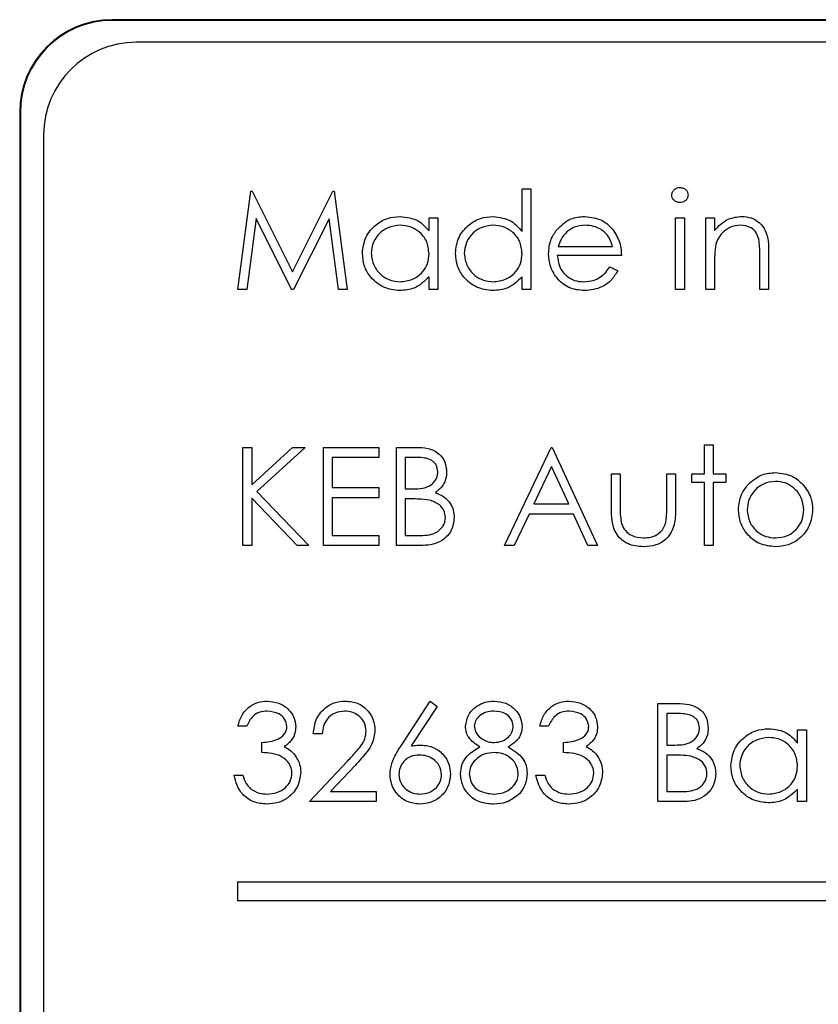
# Paper-space layout 'Blatt3' of a CAD drawing. Header units: millimetres. Extents: x 5 to 418, y 2 to 292.
# Tile 28 of 54: x 77.55 to 80.43, y 230.09 to 233.64. Entities that reach past the tile are written whole.
import ezdxf

# ---------------------------------------------------------------- set-up
doc = ezdxf.new("R2010")
doc.units = ezdxf.units.MM

psp = doc.layouts.new('Blatt3')

# ---------------------------------------------------------------- linework, layer by layer
at = {"color": 7, "linetype": 'Continuous', "lineweight": 25}
for p, q in [((94.7203, 233.635), (77.8869, 233.635)), ((94.7203, 233.6327), (77.8869, 233.6327)), ((94.6393, 233.554), (77.9726, 233.554)), ((77.5536, 233.3017), (77.5536, 219.8017)), ((77.5559, 233.3017), (77.5559, 219.8017)), ((77.6393, 233.2207), (77.6393, 219.8874)), ((78.3381, 232.6651), (78.3847, 233.0178)), ((78.3847, 233.0178), (78.3892, 233.0178)), ((78.3892, 233.0178), (78.5349, 232.7284)), ((78.5349, 232.7284), (78.6802, 233.0178)), ((78.6802, 233.0178), (78.6848, 233.0178)), ((78.6848, 233.0178), (78.7316, 232.6651)), ((79.3603, 232.873), (79.3603, 233.0269)), ((79.3603, 233.0269), (79.3919, 233.0269)), ((79.3919, 233.0269), (79.3919, 232.6651)), ((78.4037, 232.9195), (78.37, 232.6651)), ((78.5316, 232.6651), (78.4037, 232.9195)), ((78.666, 232.9189), (78.5387, 232.6651)), ((78.6998, 232.6651), (78.666, 232.9189)), ((79.0256, 232.8752), (79.0256, 232.9229)), ((79.0256, 232.9229), (79.0573, 232.9229)), ((79.0573, 232.9229), (79.0573, 232.6651)), ((79.9121, 232.9229), (79.9437, 232.9229)), ((79.9121, 232.6651), (79.9121, 232.9229)), ((79.9437, 232.9229), (79.9437, 232.6651)), ((80.0206, 232.9229), (80.0523, 232.9229)), ((80.0206, 232.6651), (80.0206, 232.9229)), ((80.0523, 232.9229), (80.0523, 232.8764)), ((79.4902, 232.8188), (79.6859, 232.8188)), ((80.2468, 232.7967), (80.2468, 232.6651)), ((79.7176, 232.7872), (79.4869, 232.7872)), ((80.2151, 232.6651), (80.2151, 232.7863)), ((79.6759, 232.7465), (79.704, 232.7317)), ((80.0523, 232.7583), (80.0523, 232.6651)), ((79.0256, 232.6651), (79.0256, 232.7097)), ((79.3603, 232.6651), (79.3603, 232.7097)), ((78.37, 232.6651), (78.3381, 232.6651)), ((78.5387, 232.6651), (78.5316, 232.6651)), ((78.7316, 232.6651), (78.6998, 232.6651)), ((79.0573, 232.6651), (79.0256, 232.6651)), ((79.3919, 232.6651), (79.3603, 232.6651)), ((79.9437, 232.6651), (79.9121, 232.6651)), ((80.0523, 232.6651), (80.0206, 232.6651)), ((80.2468, 232.6651), (80.2151, 232.6651)), ((78.3562, 232.0965), (78.3879, 232.0965)), ((78.3562, 231.7438), (78.3562, 232.0965)), ((78.3879, 231.9622), (78.5349, 232.0965)), ((78.3879, 232.0965), (78.3879, 231.9622)), ((78.5801, 232.0965), (78.4068, 231.9382)), ((78.5349, 232.0965), (78.5801, 232.0965)), ((78.6457, 232.0965), (78.8447, 232.0965)), ((78.6457, 231.7438), (78.6457, 232.0965)), ((78.8447, 232.0965), (78.8447, 232.0604)), ((78.908, 232.0965), (78.9768, 232.0965)), ((78.908, 231.7438), (78.908, 232.0965)), ((79.297, 231.7438), (79.4643, 232.0965)), ((79.4643, 232.0965), (79.4688, 232.0965)), ((79.4688, 232.0965), (79.6317, 231.7438)), ((80.0161, 232.1056), (80.0478, 232.1056)), ((80.0161, 232.0016), (80.0161, 232.1056)), ((80.0478, 232.1056), (80.0478, 232.0016)), ((78.6773, 232.0604), (78.6773, 231.9518)), ((78.8447, 232.0604), (78.6773, 232.0604)), ((78.9397, 232.0604), (78.9397, 231.9473)), ((78.9826, 232.0604), (78.9397, 232.0604)), ((79.4662, 232.0278), (79.4023, 231.893)), ((79.5284, 231.893), (79.4662, 232.0278)), ((79.6814, 232.0016), (79.7131, 232.0016)), ((79.6814, 231.8784), (79.6814, 232.0016)), ((79.7131, 232.0016), (79.7131, 231.882)), ((79.8804, 232.0016), (79.9121, 232.0016)), ((79.8804, 231.882), (79.8804, 232.0016)), ((79.9121, 232.0016), (79.9121, 231.8761)), ((79.9709, 232.0016), (80.0161, 232.0016)), ((79.9709, 231.9699), (79.9709, 232.0016)), ((80.0478, 232.0016), (80.093, 232.0016)), ((80.093, 232.0016), (80.093, 231.9699)), ((78.6773, 231.9518), (78.8447, 231.9518)), ((78.8447, 231.9518), (78.8447, 231.9156)), ((78.9397, 231.9473), (78.9609, 231.9473)), ((80.0161, 231.9699), (79.9709, 231.9699)), ((80.0161, 231.7438), (80.0161, 231.9699)), ((80.0478, 231.9699), (80.0478, 231.7438)), ((80.093, 231.9699), (80.0478, 231.9699)), ((78.3879, 231.914), (78.3879, 231.7438)), ((78.5515, 231.7438), (78.3879, 231.914)), ((78.4068, 231.9382), (78.5937, 231.7438)), ((78.6773, 231.9156), (78.6773, 231.78)), ((78.8447, 231.9156), (78.6773, 231.9156)), ((78.9397, 231.9111), (78.9397, 231.78)), ((78.9607, 231.9111), (78.9397, 231.9111)), ((79.4023, 231.893), (79.5284, 231.893)), ((79.3852, 231.8568), (79.3315, 231.7438)), ((79.5451, 231.8568), (79.3852, 231.8568)), ((79.5972, 231.7438), (79.5451, 231.8568)), ((78.6773, 231.78), (78.8447, 231.78)), ((78.8447, 231.78), (78.8447, 231.7438)), ((78.9397, 231.78), (78.9848, 231.78)), ((78.3879, 231.7438), (78.3562, 231.7438)), ((78.5937, 231.7438), (78.5515, 231.7438)), ((78.8447, 231.7438), (78.6457, 231.7438)), ((79.0034, 231.7438), (78.908, 231.7438)), ((79.3315, 231.7438), (79.297, 231.7438)), ((79.6317, 231.7438), (79.5972, 231.7438)), ((80.0478, 231.7438), (80.0161, 231.7438)), ((78.9248, 231.0233), (79.0301, 231.1843)), ((79.0545, 231.1651), (78.9613, 231.0226)), ((79.0301, 231.1843), (79.0545, 231.1651)), ((79.8487, 231.1753), (79.9176, 231.1753)), ((79.8487, 230.8225), (79.8487, 231.1753)), ((79.8804, 231.1391), (79.8804, 231.026)), ((79.9234, 231.1391), (79.8804, 231.1391)), ((78.3698, 231.0938), (78.3381, 231.0938)), ((79.4553, 231.0938), (79.4236, 231.0938)), ((78.6412, 231.0667), (78.6095, 231.0667)), ((80.3508, 231.0326), (80.3508, 231.0803)), ((80.3508, 231.0803), (80.3824, 231.0803)), ((80.3824, 231.0803), (80.3824, 230.8225)), ((78.4241, 230.9989), (78.4241, 231.035)), ((79.5095, 230.9989), (79.5095, 231.035)), ((79.8804, 231.026), (79.9017, 231.026)), ((79.9014, 230.9898), (79.8804, 230.9898)), ((79.8804, 230.9898), (79.8804, 230.8587)), ((78.5959, 230.8225), (78.7327, 230.9685)), ((78.7597, 230.9529), (78.6715, 230.8587)), ((78.3246, 230.9175), (78.3562, 230.9175)), ((79.41, 230.9175), (79.4417, 230.9175)), ((78.6715, 230.8587), (78.8356, 230.8587)), ((78.8356, 230.8587), (78.8356, 230.8225)), ((79.8804, 230.8587), (79.9255, 230.8587)), ((80.3508, 230.8225), (80.3508, 230.8671)), ((78.8356, 230.8225), (78.5959, 230.8225)), ((79.9442, 230.8225), (79.8487, 230.8225)), ((80.3824, 230.8225), (80.3508, 230.8225)), ((85.6705, 230.5329), (78.3371, 230.5329)), ((78.3371, 230.5329), (78.3371, 230.4663)), ((78.3371, 230.4663), (85.6705, 230.4663))]:
    psp.add_line(p, q, dxfattribs=at)
at = {"color": 7, "linetype": 'Continuous', "lineweight": 18}
for p, q in [((77.8869, 233.6327), (77.8869, 233.635)), ((77.5559, 233.3017), (77.5536, 233.3017))]:
    psp.add_line(p, q, dxfattribs=at)
at = {"color": 7, "linetype": 'Continuous', "lineweight": 25}
for centre, radius in [((77.8869, 233.3017), 0.3333), ((77.8869, 233.3017), 0.331), ((77.9726, 233.2207), 0.3333)]:
    psp.add_arc(centre, radius, 90, 180, dxfattribs=at)
for points, knots in [([(79.8985, 233.0041), (79.8991, 233.0083), (79.9002, 233.0166), (79.9085, 233.0254), (79.9179, 233.0306), (79.9245, 233.0312), (79.9278, 233.0314)], [0, 0, 0, 0, 0.279289, 0.558897, 0.779452, 1, 1, 1, 1]), ([(79.9278, 233.0314), (79.9319, 233.031), (79.9403, 233.0301), (79.95, 233.023), (79.9563, 233.014), (79.9569, 233.0074), (79.9573, 233.0041)], [0, 0, 0, 0, 0.279869, 0.559866, 0.779911, 1, 1, 1, 1]), ([(79.9278, 232.9771), (79.9236, 232.9776), (79.9153, 232.9785), (79.9058, 232.9855), (79.8996, 232.9944), (79.8989, 233.0009), (79.8985, 233.0041)], [0, 0, 0, 0, 0.279784, 0.559698, 0.779921, 1, 1, 1, 1]), ([(79.9573, 233.0041), (79.9567, 233), (79.9555, 232.9916), (79.947, 232.9831), (79.9376, 232.9778), (79.931, 232.9774), (79.9278, 232.9771)], [0, 0, 0, 0, 0.27916, 0.558862, 0.779356, 1, 1, 1, 1]), ([(78.7859, 232.7947), (78.7883, 232.8144), (78.7932, 232.854), (78.8306, 232.897), (78.8747, 232.9234), (78.9058, 232.9261), (78.9213, 232.9274)], [0, 0, 0, 0, 0.279413, 0.559191, 0.779548, 1, 1, 1, 1]), ([(78.9213, 232.9274), (78.9446, 232.9248), (78.9862, 232.92), (79.0135, 232.8889), (79.0256, 232.8752)], [0, 0, 0, 0, 0.559062, 1, 1, 1, 1]), ([(79.1206, 232.7947), (79.123, 232.8144), (79.1279, 232.854), (79.1653, 232.897), (79.2094, 232.9234), (79.2404, 232.9261), (79.256, 232.9274)], [0, 0, 0, 0, 0.279413, 0.559191, 0.779548, 1, 1, 1, 1]), ([(79.256, 232.9274), (79.2793, 232.9242), (79.321, 232.9185), (79.3483, 232.8869), (79.3603, 232.873)], [0, 0, 0, 0, 0.5584261, 1, 1, 1, 1]), ([(79.4849, 232.8793), (79.5008, 232.8949), (79.5291, 232.9228), (79.5684, 232.926), (79.5857, 232.9274)], [0, 0, 0, 0, 0.5585773, 1, 1, 1, 1]), ([(79.5857, 232.9274), (79.6086, 232.9247), (79.6496, 232.92), (79.6773, 232.8899), (79.6895, 232.8766)], [0, 0, 0, 0, 0.558919, 1, 1, 1, 1]), ([(80.0523, 232.8764), (80.0673, 232.8926), (80.0942, 232.9216), (80.1332, 232.9256), (80.1504, 232.9274)], [0, 0, 0, 0, 0.5591406, 1, 1, 1, 1]), ([(80.1504, 232.9274), (80.1619, 232.9264), (80.185, 232.9244), (80.2154, 232.9058), (80.2462, 232.8646), (80.2465, 232.8247), (80.2468, 232.7967)], [0, 0, 0, 0, 0.1870208, 0.3738905, 0.5606099, 1, 1, 1, 1]), ([(78.9217, 232.8957), (78.9066, 232.894), (78.8764, 232.8904), (78.842, 232.8636), (78.8214, 232.8299), (78.8188, 232.8062), (78.8176, 232.7943)], [0, 0, 0, 0, 0.279767, 0.559291, 0.779719, 1, 1, 1, 1]), ([(79.0256, 232.7934), (79.0239, 232.8087), (79.0205, 232.8393), (78.992, 232.8729), (78.9577, 232.8929), (78.9337, 232.8948), (78.9217, 232.8957)], [0, 0, 0, 0, 0.27966, 0.55921, 0.779487, 1, 1, 1, 1]), ([(79.2564, 232.8957), (79.2413, 232.894), (79.2111, 232.8904), (79.1767, 232.8636), (79.1561, 232.8299), (79.1535, 232.8062), (79.1522, 232.7943)], [0, 0, 0, 0, 0.279767, 0.559291, 0.779719, 1, 1, 1, 1]), ([(79.3603, 232.7934), (79.3586, 232.8087), (79.3552, 232.8393), (79.3267, 232.8729), (79.2924, 232.8929), (79.2684, 232.8948), (79.2564, 232.8957)], [0, 0, 0, 0, 0.27966, 0.55921, 0.779487, 1, 1, 1, 1]), ([(79.4553, 232.7933), (79.4568, 232.8108), (79.4596, 232.8421), (79.4772, 232.8679), (79.4849, 232.8793)], [0, 0, 0, 0, 0.559427, 1, 1, 1, 1]), ([(79.5209, 232.8716), (79.5132, 232.8628), (79.4995, 232.8473), (79.4931, 232.8275), (79.4902, 232.8188)], [0, 0, 0, 0, 0.558795, 1, 1, 1, 1]), ([(79.5873, 232.8957), (79.5737, 232.8945), (79.5492, 232.8924), (79.5296, 232.8779), (79.5209, 232.8716)], [0, 0, 0, 0, 0.559458, 1, 1, 1, 1]), ([(79.6859, 232.8188), (79.6821, 232.831), (79.6743, 232.8554), (79.6472, 232.88), (79.6172, 232.8934), (79.5973, 232.8949), (79.5873, 232.8957)], [0, 0, 0, 0, 0.2801382, 0.5591944, 0.7795977, 1, 1, 1, 1]), ([(79.6895, 232.8766), (79.6987, 232.8611), (79.7151, 232.8334), (79.7168, 232.8013), (79.7176, 232.7872)], [0, 0, 0, 0, 0.558897, 1, 1, 1, 1]), ([(80.1448, 232.8957), (80.1337, 232.8946), (80.1113, 232.8922), (80.0851, 232.8741), (80.066, 232.8523), (80.0601, 232.8358), (80.0571, 232.8275)], [0, 0, 0, 0, 0.279553, 0.559373, 0.779703, 1, 1, 1, 1]), ([(80.2113, 232.845), (80.2088, 232.8532), (80.2038, 232.8696), (80.1808, 232.8921), (80.1585, 232.8944), (80.1448, 232.8957)], [0, 0, 0, 0, 0.281192, 0.561331, 1, 1, 1, 1]), ([(80.2151, 232.7863), (80.2152, 232.7973), (80.2153, 232.817), (80.2126, 232.8364), (80.2113, 232.845)], [0, 0, 0, 0, 0.560255, 1, 1, 1, 1]), ([(78.9203, 232.6605), (78.9005, 232.6629), (78.8609, 232.6675), (78.817, 232.704), (78.7899, 232.7479), (78.7872, 232.7791), (78.7859, 232.7947)], [0, 0, 0, 0, 0.279573, 0.559333, 0.779589, 1, 1, 1, 1]), ([(78.8176, 232.7943), (78.8197, 232.7793), (78.824, 232.7491), (78.8517, 232.7155), (78.8858, 232.6957), (78.9096, 232.6934), (78.9214, 232.6922)], [0, 0, 0, 0, 0.279429, 0.559146, 0.77957, 1, 1, 1, 1]), ([(79.255, 232.6605), (79.2352, 232.6629), (79.1955, 232.6675), (79.1517, 232.704), (79.1246, 232.7479), (79.1219, 232.7791), (79.1206, 232.7947)], [0, 0, 0, 0, 0.279573, 0.559333, 0.779589, 1, 1, 1, 1]), ([(79.1522, 232.7943), (79.1544, 232.7793), (79.1586, 232.7491), (79.1864, 232.7155), (79.2205, 232.6957), (79.2443, 232.6934), (79.2561, 232.6922)], [0, 0, 0, 0, 0.279429, 0.559146, 0.77957, 1, 1, 1, 1]), ([(80.0571, 232.8275), (80.0554, 232.8146), (80.0522, 232.7916), (80.0523, 232.7685), (80.0523, 232.7583)], [0, 0, 0, 0, 0.559658, 1, 1, 1, 1]), ([(78.9214, 232.6922), (78.9365, 232.694), (78.9668, 232.6977), (79.002, 232.7235), (79.0225, 232.7576), (79.0246, 232.7815), (79.0256, 232.7934)], [0, 0, 0, 0, 0.2798222, 0.5593866, 0.7796028, 1, 1, 1, 1]), ([(79.2561, 232.6922), (79.2712, 232.694), (79.3014, 232.6977), (79.3367, 232.7235), (79.3572, 232.7576), (79.3592, 232.7815), (79.3603, 232.7934)], [0, 0, 0, 0, 0.2798222, 0.5593866, 0.7796028, 1, 1, 1, 1]), ([(79.5849, 232.6605), (79.5653, 232.6623), (79.5262, 232.6658), (79.484, 232.7035), (79.4595, 232.7475), (79.4567, 232.778), (79.4553, 232.7933)], [0, 0, 0, 0, 0.279885, 0.558859, 0.779462, 1, 1, 1, 1]), ([(79.4869, 232.7872), (79.4885, 232.7732), (79.4918, 232.7453), (79.5167, 232.7137), (79.548, 232.6949), (79.57, 232.6931), (79.581, 232.6922)], [0, 0, 0, 0, 0.2799631, 0.5593589, 0.7795256, 1, 1, 1, 1]), ([(79.581, 232.6922), (79.594, 232.6935), (79.6154, 232.6955), (79.6427, 232.7085), (79.6616, 232.7257), (79.6711, 232.7395), (79.6759, 232.7465)], [0, 0, 0, 0, 0.339465, 0.559626, 0.779498, 1, 1, 1, 1]), ([(79.704, 232.7317), (79.6968, 232.72), (79.6824, 232.6967), (79.6419, 232.6668), (79.6065, 232.6629), (79.5849, 232.6605)], [0, 0, 0, 0, 0.280919, 0.5614069, 1, 1, 1, 1]), ([(79.0256, 232.7097), (79.0089, 232.6938), (78.979, 232.6654), (78.9383, 232.662), (78.9203, 232.6605)], [0, 0, 0, 0, 0.558763, 1, 1, 1, 1]), ([(79.3603, 232.7097), (79.3436, 232.6938), (79.3137, 232.6654), (79.273, 232.662), (79.255, 232.6605)], [0, 0, 0, 0, 0.558763, 1, 1, 1, 1]), ([(78.9768, 232.0965), (78.9919, 232.0962), (79.022, 232.0956), (79.0618, 232.0776), (79.0849, 232.0446), (79.0876, 232.021), (79.0889, 232.0091)], [0, 0, 0, 0, 0.281317, 0.559922, 0.779935, 1, 1, 1, 1]), ([(79.0573, 232.0085), (79.0562, 232.0172), (79.0547, 232.0302), (79.0435, 232.0437), (79.0225, 232.0588), (79.0003, 232.0597), (78.9826, 232.0604)], [0, 0, 0, 0, 0.249284, 0.374925, 0.500645, 1, 1, 1, 1]), ([(78.9609, 231.9473), (78.9831, 231.9474), (79.0108, 231.9474), (79.0381, 231.9653), (79.0487, 231.9776), (79.056, 231.9923), (79.0568, 232.0031), (79.0573, 232.0085)], [0, 0, 0, 0, 0.498607, 0.624009, 0.749401, 0.874736, 1, 1, 1, 1]), ([(79.0889, 232.0091), (79.0883, 232.0008), (79.0871, 231.9842), (79.0755, 231.9559), (79.0585, 231.9423), (79.0481, 231.9341)], [0, 0, 0, 0, 0.280867, 0.561527, 1, 1, 1, 1]), ([(80.1735, 231.9634), (80.1895, 231.9772), (80.218, 232.0019), (80.2553, 232.0048), (80.2718, 232.0061)], [0, 0, 0, 0, 0.55888, 1, 1, 1, 1]), ([(80.2718, 232.0061), (80.2927, 232.0039), (80.3301, 232), (80.3576, 231.9748), (80.3697, 231.9636)], [0, 0, 0, 0, 0.559182, 1, 1, 1, 1]), ([(80.1382, 231.872), (80.1401, 231.891), (80.1434, 231.9249), (80.1643, 231.9516), (80.1735, 231.9634)], [0, 0, 0, 0, 0.559285, 1, 1, 1, 1]), ([(80.2716, 231.9744), (80.2566, 231.9726), (80.2264, 231.9689), (80.1934, 231.9408), (80.1729, 231.9073), (80.1709, 231.8836), (80.1699, 231.8717)], [0, 0, 0, 0, 0.279484, 0.559256, 0.779547, 1, 1, 1, 1]), ([(80.3734, 231.8717), (80.3717, 231.8868), (80.3682, 231.917), (80.3403, 231.9502), (80.3071, 231.9712), (80.2835, 231.9733), (80.2716, 231.9744)], [0, 0, 0, 0, 0.279586, 0.559398, 0.779653, 1, 1, 1, 1]), ([(80.3697, 231.9636), (80.3811, 231.9483), (80.4015, 231.9208), (80.404, 231.8869), (80.4051, 231.872)], [0, 0, 0, 0, 0.559216, 1, 1, 1, 1]), ([(79.0267, 231.9069), (79.0144, 231.9085), (78.9925, 231.9112), (78.9704, 231.9111), (78.9607, 231.9111)], [0, 0, 0, 0, 0.559734, 1, 1, 1, 1]), ([(79.0481, 231.9341), (79.0587, 231.9298), (79.0798, 231.9212), (79.102, 231.8976), (79.1141, 231.8706), (79.1154, 231.8528), (79.1161, 231.8439)], [0, 0, 0, 0, 0.280382, 0.559606, 0.779765, 1, 1, 1, 1]), ([(79.0844, 231.8439), (79.0833, 231.8526), (79.0812, 231.8699), (79.0608, 231.895), (79.0396, 231.9024), (79.0267, 231.9069)], [0, 0, 0, 0, 0.279944, 0.560429, 1, 1, 1, 1]), ([(79.7969, 231.7392), (79.7773, 231.7408), (79.7382, 231.7439), (79.6834, 231.7955), (79.6822, 231.8469), (79.6814, 231.8784)], [0, 0, 0, 0, 0.28097, 0.559785, 1, 1, 1, 1]), ([(79.7131, 231.882), (79.713, 231.8706), (79.713, 231.8504), (79.7165, 231.8305), (79.7181, 231.8217)], [0, 0, 0, 0, 0.560377, 1, 1, 1, 1]), ([(79.9121, 231.8761), (79.9118, 231.8568), (79.9112, 231.8185), (79.8864, 231.7682), (79.8423, 231.7421), (79.8121, 231.7402), (79.7969, 231.7392)], [0, 0, 0, 0, 0.281501, 0.559646, 0.779298, 1, 1, 1, 1]), ([(79.8752, 231.8192), (79.8771, 231.8308), (79.8806, 231.8516), (79.8805, 231.8727), (79.8804, 231.882)], [0, 0, 0, 0, 0.559371, 1, 1, 1, 1]), ([(78.9848, 231.78), (79.0078, 231.78), (79.0424, 231.78), (79.0728, 231.8071), (79.083, 231.8272), (79.0839, 231.8383), (79.0844, 231.8439)], [0, 0, 0, 0, 0.49936, 0.748736, 0.874399, 1, 1, 1, 1]), ([(79.1161, 231.8439), (79.114, 231.8281), (79.1098, 231.7964), (79.078, 231.7629), (79.0407, 231.7459), (79.0158, 231.7445), (79.0034, 231.7438)], [0, 0, 0, 0, 0.279141, 0.558654, 0.779059, 1, 1, 1, 1]), ([(80.2718, 231.7392), (80.252, 231.7412), (80.2125, 231.7452), (80.1691, 231.7818), (80.1425, 231.8256), (80.1396, 231.8565), (80.1382, 231.872)], [0, 0, 0, 0, 0.279776, 0.559179, 0.779592, 1, 1, 1, 1]), ([(80.1699, 231.8717), (80.1717, 231.8568), (80.1755, 231.827), (80.2024, 231.7933), (80.2364, 231.7741), (80.2599, 231.772), (80.2716, 231.7709)], [0, 0, 0, 0, 0.2796181, 0.5591672, 0.7795123, 1, 1, 1, 1]), ([(80.2716, 231.7709), (80.2866, 231.7726), (80.3165, 231.776), (80.3502, 231.8029), (80.37, 231.8366), (80.3722, 231.86), (80.3734, 231.8717)], [0, 0, 0, 0, 0.279745, 0.559113, 0.779606, 1, 1, 1, 1]), ([(80.4051, 231.872), (80.4026, 231.8524), (80.3978, 231.8131), (80.3622, 231.7691), (80.3181, 231.7428), (80.2872, 231.7404), (80.2718, 231.7392)], [0, 0, 0, 0, 0.279521, 0.559381, 0.779507, 1, 1, 1, 1]), ([(79.7181, 231.8217), (79.722, 231.8131), (79.7298, 231.7958), (79.7581, 231.7752), (79.7824, 231.7725), (79.7972, 231.7709)], [0, 0, 0, 0, 0.280117, 0.560544, 1, 1, 1, 1]), ([(79.7972, 231.7709), (79.8064, 231.7714), (79.8247, 231.7725), (79.8482, 231.7836), (79.866, 231.7995), (79.8721, 231.8126), (79.8752, 231.8192)], [0, 0, 0, 0, 0.28027, 0.560007, 0.780074, 1, 1, 1, 1]), ([(78.3381, 231.0938), (78.3422, 231.1074), (78.3503, 231.1345), (78.3773, 231.1645), (78.4099, 231.1817), (78.4321, 231.1834), (78.4431, 231.1843)], [0, 0, 0, 0, 0.280288, 0.55968, 0.779747, 1, 1, 1, 1]), ([(78.4431, 231.1843), (78.4574, 231.1828), (78.486, 231.1797), (78.5202, 231.157), (78.5418, 231.1263), (78.5447, 231.1038), (78.5462, 231.0926)], [0, 0, 0, 0, 0.280085, 0.559868, 0.780099, 1, 1, 1, 1]), ([(78.6095, 231.0667), (78.6116, 231.0839), (78.6157, 231.1181), (78.6458, 231.1573), (78.6841, 231.1808), (78.7111, 231.1831), (78.7246, 231.1843)], [0, 0, 0, 0, 0.280029, 0.559515, 0.779668, 1, 1, 1, 1]), ([(78.7246, 231.1843), (78.7403, 231.1828), (78.7717, 231.1799), (78.8066, 231.1512), (78.8278, 231.1163), (78.83, 231.0917), (78.8311, 231.0794)], [0, 0, 0, 0, 0.27989, 0.559224, 0.779582, 1, 1, 1, 1]), ([(79.1568, 231.0938), (79.1593, 231.1079), (79.1643, 231.1362), (79.1934, 231.1655), (79.2266, 231.1816), (79.249, 231.1834), (79.2601, 231.1843)], [0, 0, 0, 0, 0.2788058, 0.5584573, 0.7791595, 1, 1, 1, 1]), ([(79.2601, 231.1843), (79.2742, 231.1828), (79.3023, 231.1797), (79.3353, 231.1564), (79.3562, 231.1259), (79.3589, 231.1038), (79.3603, 231.0928)], [0, 0, 0, 0, 0.279929, 0.559623, 0.779946, 1, 1, 1, 1]), ([(79.4236, 231.0938), (79.4277, 231.1074), (79.4358, 231.1345), (79.4627, 231.1645), (79.4954, 231.1817), (79.5175, 231.1834), (79.5286, 231.1843)], [0, 0, 0, 0, 0.280288, 0.55968, 0.779747, 1, 1, 1, 1]), ([(79.5286, 231.1843), (79.5429, 231.1828), (79.5715, 231.1797), (79.6056, 231.157), (79.6273, 231.1263), (79.6302, 231.1038), (79.6317, 231.0926)], [0, 0, 0, 0, 0.280085, 0.559868, 0.780099, 1, 1, 1, 1]), ([(79.9176, 231.1753), (79.9327, 231.1749), (79.9628, 231.1743), (80.0025, 231.1563), (80.0257, 231.1233), (80.0283, 231.0997), (80.0297, 231.0878)], [0, 0, 0, 0, 0.281317, 0.559922, 0.779935, 1, 1, 1, 1]), ([(78.4436, 231.1481), (78.4344, 231.1474), (78.4161, 231.1459), (78.3869, 231.1283), (78.3763, 231.1069), (78.3698, 231.0938)], [0, 0, 0, 0, 0.280636, 0.560364, 1, 1, 1, 1]), ([(78.5145, 231.0928), (78.5127, 231.102), (78.5091, 231.1206), (78.4821, 231.1434), (78.4582, 231.1463), (78.4436, 231.1481)], [0, 0, 0, 0, 0.278859, 0.560074, 1, 1, 1, 1]), ([(78.7229, 231.1481), (78.7109, 231.1469), (78.6868, 231.1444), (78.6596, 231.1224), (78.6449, 231.0948), (78.6424, 231.0761), (78.6412, 231.0667)], [0, 0, 0, 0, 0.279699, 0.558847, 0.779176, 1, 1, 1, 1]), ([(78.7995, 231.0766), (78.798, 231.0875), (78.795, 231.1093), (78.7735, 231.1324), (78.7487, 231.1462), (78.7315, 231.1475), (78.7229, 231.1481)], [0, 0, 0, 0, 0.279126, 0.558978, 0.77935, 1, 1, 1, 1]), ([(79.2584, 231.1481), (79.2491, 231.1475), (79.2306, 231.1462), (79.2079, 231.1332), (79.1914, 231.1151), (79.1894, 231.1005), (79.1884, 231.0933)], [0, 0, 0, 0, 0.280651, 0.560566, 0.78062, 1, 1, 1, 1]), ([(79.3286, 231.094), (79.3267, 231.103), (79.3229, 231.1212), (79.297, 231.1447), (79.273, 231.1468), (79.2584, 231.1481)], [0, 0, 0, 0, 0.278971, 0.559919, 1, 1, 1, 1]), ([(79.529, 231.1481), (79.5199, 231.1474), (79.5016, 231.1459), (79.4724, 231.1283), (79.4618, 231.1069), (79.4553, 231.0938)], [0, 0, 0, 0, 0.280636, 0.560364, 1, 1, 1, 1]), ([(79.6, 231.0928), (79.5982, 231.102), (79.5946, 231.1206), (79.5676, 231.1434), (79.5437, 231.1463), (79.529, 231.1481)], [0, 0, 0, 0, 0.278859, 0.560074, 1, 1, 1, 1]), ([(79.998, 231.0872), (79.997, 231.0959), (79.9954, 231.1089), (79.9843, 231.1224), (79.9632, 231.1375), (79.9411, 231.1384), (79.9234, 231.1391)], [0, 0, 0, 0, 0.249284, 0.374925, 0.500645, 1, 1, 1, 1]), ([(79.2083, 231.019), (79.1931, 231.0291), (79.172, 231.0431), (79.1585, 231.0728), (79.1574, 231.0868), (79.1568, 231.0938)], [0, 0, 0, 0, 0.557752, 0.778932, 1, 1, 1, 1]), ([(79.2597, 231.035), (79.269, 231.036), (79.2877, 231.038), (79.3104, 231.0523), (79.3252, 231.0721), (79.3275, 231.0867), (79.3286, 231.094)], [0, 0, 0, 0, 0.280237, 0.560145, 0.780435, 1, 1, 1, 1]), ([(78.4241, 231.035), (78.444, 231.0369), (78.4739, 231.0397), (78.5031, 231.0603), (78.5131, 231.0779), (78.5141, 231.0878), (78.5145, 231.0928)], [0, 0, 0, 0, 0.499418, 0.749016, 0.874544, 1, 1, 1, 1]), ([(78.5462, 231.0926), (78.5456, 231.0845), (78.5445, 231.0682), (78.5318, 231.0411), (78.5151, 231.028), (78.505, 231.0201)], [0, 0, 0, 0, 0.280508, 0.560792, 1, 1, 1, 1]), ([(78.7327, 230.9685), (78.7429, 230.9792), (78.7597, 230.9969), (78.7813, 231.0229), (78.7966, 231.0478), (78.7985, 231.067), (78.7995, 231.0766)], [0, 0, 0, 0, 0.340542, 0.56085, 0.780599, 1, 1, 1, 1]), ([(78.8311, 231.0794), (78.829, 231.0624), (78.8254, 231.0344), (78.8028, 231.0022), (78.7821, 230.9769), (78.7672, 230.9609), (78.7597, 230.9529)], [0, 0, 0, 0, 0.33837, 0.558748, 0.779361, 1, 1, 1, 1]), ([(79.1884, 231.0933), (79.1904, 231.0839), (79.1944, 231.0651), (79.2153, 231.0474), (79.2373, 231.0367), (79.2522, 231.0356), (79.2597, 231.035)], [0, 0, 0, 0, 0.277721, 0.558224, 0.779072, 1, 1, 1, 1]), ([(79.3603, 231.0928), (79.3595, 231.084), (79.3579, 231.0664), (79.3412, 231.0386), (79.3219, 231.0264), (79.3102, 231.019)], [0, 0, 0, 0, 0.280159, 0.560243, 1, 1, 1, 1]), ([(79.5095, 231.035), (79.5295, 231.0369), (79.5594, 231.0397), (79.5886, 231.0603), (79.5986, 231.0779), (79.5995, 231.0878), (79.6, 231.0928)], [0, 0, 0, 0, 0.499418, 0.749016, 0.874544, 1, 1, 1, 1]), ([(79.6317, 231.0926), (79.6311, 231.0845), (79.6299, 231.0682), (79.6172, 231.0411), (79.6006, 231.028), (79.5905, 231.0201)], [0, 0, 0, 0, 0.280508, 0.560792, 1, 1, 1, 1]), ([(79.9017, 231.026), (79.9238, 231.0261), (79.9516, 231.0261), (79.9789, 231.044), (79.9895, 231.0563), (79.9967, 231.071), (79.9976, 231.0818), (79.998, 231.0872)], [0, 0, 0, 0, 0.498607, 0.624009, 0.749401, 0.874736, 1, 1, 1, 1]), ([(80.0297, 231.0878), (80.0291, 231.0795), (80.0279, 231.0629), (80.0162, 231.0346), (79.9992, 231.021), (79.9889, 231.0128)], [0, 0, 0, 0, 0.280867, 0.561527, 1, 1, 1, 1]), ([(80.1111, 230.9521), (80.1135, 230.9718), (80.1184, 231.0114), (80.1558, 231.0544), (80.1999, 231.0808), (80.2309, 231.0835), (80.2465, 231.0848)], [0, 0, 0, 0, 0.279413, 0.559191, 0.779548, 1, 1, 1, 1]), ([(80.2465, 231.0848), (80.2697, 231.0822), (80.3114, 231.0774), (80.3387, 231.0463), (80.3508, 231.0326)], [0, 0, 0, 0, 0.559062, 1, 1, 1, 1]), ([(78.8854, 230.9208), (78.8866, 230.9335), (78.8887, 230.9542), (78.8999, 230.9811), (78.9115, 231.0027), (78.9204, 231.0164), (78.9248, 231.0233)], [0, 0, 0, 0, 0.339374, 0.559486, 0.779731, 1, 1, 1, 1]), ([(78.9613, 231.0226), (78.9681, 231.0237), (78.9802, 231.0256), (78.9924, 231.0259), (78.9978, 231.026)], [0, 0, 0, 0, 0.55991, 1, 1, 1, 1]), ([(78.9978, 231.026), (79.0133, 231.0242), (79.0442, 231.0207), (79.0786, 230.9924), (79.0994, 230.9579), (79.1015, 230.9336), (79.1025, 230.9215)], [0, 0, 0, 0, 0.279638, 0.559326, 0.779527, 1, 1, 1, 1]), ([(80.2469, 231.0531), (80.2318, 231.0514), (80.2016, 231.0479), (80.1672, 231.021), (80.1466, 230.9873), (80.144, 230.9636), (80.1427, 230.9517)], [0, 0, 0, 0, 0.2797672, 0.5592905, 0.7797189, 1, 1, 1, 1]), ([(80.3508, 230.9508), (80.3491, 230.9661), (80.3457, 230.9967), (80.3172, 231.0303), (80.2829, 231.0503), (80.2589, 231.0522), (80.2469, 231.0531)], [0, 0, 0, 0, 0.27966, 0.55921, 0.779487, 1, 1, 1, 1]), ([(78.5326, 230.9242), (78.5321, 230.9304), (78.5311, 230.9427), (78.5201, 230.9649), (78.4873, 230.9953), (78.4494, 230.9974), (78.4241, 230.9989)], [0, 0, 0, 0, 0.125587, 0.251191, 0.500605, 1, 1, 1, 1]), ([(78.505, 231.0201), (78.5132, 231.0158), (78.5279, 231.0081), (78.5385, 230.9955), (78.5432, 230.99)], [0, 0, 0, 0, 0.559795, 1, 1, 1, 1]), ([(78.5432, 230.99), (78.55, 230.9792), (78.5621, 230.9599), (78.5636, 230.9372), (78.5643, 230.9273)], [0, 0, 0, 0, 0.559419, 1, 1, 1, 1]), ([(78.9912, 230.9898), (78.9804, 230.9889), (78.959, 230.9871), (78.9343, 230.9685), (78.9194, 230.9448), (78.9178, 230.928), (78.9171, 230.9196)], [0, 0, 0, 0, 0.280127, 0.559515, 0.779719, 1, 1, 1, 1]), ([(79.0708, 230.9196), (79.0692, 230.9306), (79.0659, 230.9528), (79.0428, 230.9751), (79.0173, 230.988), (78.9999, 230.9892), (78.9912, 230.9898)], [0, 0, 0, 0, 0.278754, 0.558605, 0.779147, 1, 1, 1, 1]), ([(79.1387, 230.9223), (79.1398, 230.9341), (79.1422, 230.9577), (79.1658, 230.9943), (79.1922, 231.0096), (79.2083, 231.019)], [0, 0, 0, 0, 0.279987, 0.559901, 1, 1, 1, 1]), ([(79.2604, 230.9989), (79.248, 230.9978), (79.2233, 230.9957), (79.1941, 230.9759), (79.1739, 230.9504), (79.1715, 230.931), (79.1703, 230.9213)], [0, 0, 0, 0, 0.2802829, 0.5601377, 0.7802983, 1, 1, 1, 1]), ([(79.3467, 230.9246), (79.3446, 230.9363), (79.3405, 230.9598), (79.3155, 230.9831), (79.2883, 230.9969), (79.2697, 230.9982), (79.2604, 230.9989)], [0, 0, 0, 0, 0.278303, 0.558509, 0.779146, 1, 1, 1, 1]), ([(79.3102, 231.019), (79.3302, 231.0069), (79.3581, 230.99), (79.3763, 230.9522), (79.3777, 230.9342), (79.3784, 230.9252)], [0, 0, 0, 0, 0.558271, 0.779089, 1, 1, 1, 1]), ([(79.6181, 230.9242), (79.6176, 230.9304), (79.6165, 230.9427), (79.6056, 230.9649), (79.5727, 230.9953), (79.5348, 230.9974), (79.5095, 230.9989)], [0, 0, 0, 0, 0.125587, 0.251191, 0.500605, 1, 1, 1, 1]), ([(79.5905, 231.0201), (79.5987, 231.0158), (79.6133, 231.0081), (79.624, 230.9955), (79.6287, 230.99)], [0, 0, 0, 0, 0.559795, 1, 1, 1, 1]), ([(79.6287, 230.99), (79.6355, 230.9792), (79.6475, 230.9599), (79.6491, 230.9372), (79.6497, 230.9273)], [0, 0, 0, 0, 0.559419, 1, 1, 1, 1]), ([(79.9674, 230.9856), (79.9551, 230.9872), (79.9332, 230.9899), (79.9111, 230.9898), (79.9014, 230.9898)], [0, 0, 0, 0, 0.559734, 1, 1, 1, 1]), ([(79.9889, 231.0128), (79.9995, 231.0085), (80.0206, 230.9999), (80.0428, 230.9763), (80.0548, 230.9493), (80.0561, 230.9315), (80.0568, 230.9226)], [0, 0, 0, 0, 0.280382, 0.559606, 0.779765, 1, 1, 1, 1]), ([(80.0251, 230.9226), (80.0241, 230.9313), (80.022, 230.9486), (80.0016, 230.9738), (79.9803, 230.9811), (79.9674, 230.9856)], [0, 0, 0, 0, 0.279944, 0.560429, 1, 1, 1, 1]), ([(78.4422, 230.8134), (78.426, 230.8148), (78.3937, 230.8177), (78.3555, 230.8448), (78.3333, 230.8804), (78.3275, 230.9051), (78.3246, 230.9175)], [0, 0, 0, 0, 0.279886, 0.558979, 0.779263, 1, 1, 1, 1]), ([(78.3562, 230.9175), (78.3595, 230.9072), (78.3652, 230.8889), (78.3782, 230.8749), (78.3839, 230.8687)], [0, 0, 0, 0, 0.5606944, 1, 1, 1, 1]), ([(78.5643, 230.9273), (78.5617, 230.91), (78.5567, 230.8753), (78.5236, 230.8373), (78.4832, 230.8166), (78.4559, 230.8145), (78.4422, 230.8134)], [0, 0, 0, 0, 0.279304, 0.558838, 0.779277, 1, 1, 1, 1]), ([(78.4428, 230.8496), (78.455, 230.8504), (78.4794, 230.8521), (78.509, 230.8704), (78.5291, 230.8955), (78.5314, 230.9147), (78.5326, 230.9242)], [0, 0, 0, 0, 0.2805991, 0.5601509, 0.7803026, 1, 1, 1, 1]), ([(78.9922, 230.8134), (78.9765, 230.8153), (78.9449, 230.8191), (78.9093, 230.8478), (78.8891, 230.8837), (78.8866, 230.9085), (78.8854, 230.9208)], [0, 0, 0, 0, 0.27967, 0.559085, 0.779558, 1, 1, 1, 1]), ([(78.9171, 230.9196), (78.9186, 230.9087), (78.9216, 230.887), (78.9436, 230.8647), (78.9684, 230.8515), (78.9854, 230.8503), (78.9939, 230.8496)], [0, 0, 0, 0, 0.279059, 0.55882, 0.779303, 1, 1, 1, 1]), ([(79.1025, 230.9215), (79.1007, 230.9053), (79.097, 230.873), (79.0669, 230.8373), (79.0302, 230.817), (79.0049, 230.8146), (78.9922, 230.8134)], [0, 0, 0, 0, 0.279631, 0.55896, 0.779478, 1, 1, 1, 1]), ([(78.9939, 230.8496), (79.0048, 230.8507), (79.0264, 230.8529), (79.0516, 230.8709), (79.0682, 230.894), (79.0699, 230.9111), (79.0708, 230.9196)], [0, 0, 0, 0, 0.280018, 0.559853, 0.779987, 1, 1, 1, 1]), ([(79.258, 230.8134), (79.241, 230.8145), (79.2069, 230.8166), (79.1672, 230.8452), (79.1432, 230.8825), (79.1402, 230.9091), (79.1387, 230.9223)], [0, 0, 0, 0, 0.280545, 0.559269, 0.779816, 1, 1, 1, 1]), ([(79.1703, 230.9213), (79.1723, 230.9095), (79.1763, 230.8859), (79.2089, 230.8549), (79.2396, 230.8516), (79.2584, 230.8496)], [0, 0, 0, 0, 0.279833, 0.560198, 1, 1, 1, 1]), ([(79.2584, 230.8496), (79.2705, 230.8504), (79.2948, 230.8521), (79.3241, 230.8706), (79.3433, 230.8961), (79.3456, 230.9151), (79.3467, 230.9246)], [0, 0, 0, 0, 0.280602, 0.559962, 0.78018, 1, 1, 1, 1]), ([(79.3784, 230.9252), (79.377, 230.9102), (79.3744, 230.8834), (79.3586, 230.8617), (79.3517, 230.8522)], [0, 0, 0, 0, 0.559346, 1, 1, 1, 1]), ([(79.5277, 230.8134), (79.5115, 230.8148), (79.4792, 230.8177), (79.441, 230.8448), (79.4188, 230.8804), (79.413, 230.9051), (79.41, 230.9175)], [0, 0, 0, 0, 0.279886, 0.558979, 0.779263, 1, 1, 1, 1]), ([(79.4417, 230.9175), (79.4449, 230.9072), (79.4507, 230.8889), (79.4636, 230.8749), (79.4693, 230.8687)], [0, 0, 0, 0, 0.560694, 1, 1, 1, 1]), ([(79.6497, 230.9273), (79.6472, 230.91), (79.6422, 230.8753), (79.609, 230.8373), (79.5687, 230.8166), (79.5414, 230.8145), (79.5277, 230.8134)], [0, 0, 0, 0, 0.279304, 0.558838, 0.779277, 1, 1, 1, 1]), ([(79.5283, 230.8496), (79.5405, 230.8504), (79.5649, 230.8521), (79.5945, 230.8704), (79.6145, 230.8955), (79.6169, 230.9147), (79.6181, 230.9242)], [0, 0, 0, 0, 0.280599, 0.560151, 0.780303, 1, 1, 1, 1]), ([(79.9255, 230.8587), (79.9485, 230.8587), (79.9831, 230.8587), (80.0135, 230.8858), (80.0237, 230.9059), (80.0247, 230.917), (80.0251, 230.9226)], [0, 0, 0, 0, 0.49936, 0.748736, 0.874399, 1, 1, 1, 1]), ([(80.0568, 230.9226), (80.0547, 230.9068), (80.0505, 230.8752), (80.0188, 230.8416), (79.9814, 230.8246), (79.9566, 230.8232), (79.9442, 230.8225)], [0, 0, 0, 0, 0.279141, 0.558654, 0.779059, 1, 1, 1, 1]), ([(80.2455, 230.8179), (80.2257, 230.8203), (80.186, 230.8249), (80.1422, 230.8614), (80.1151, 230.9054), (80.1124, 230.9365), (80.1111, 230.9521)], [0, 0, 0, 0, 0.279573, 0.559333, 0.779589, 1, 1, 1, 1]), ([(80.1427, 230.9517), (80.1449, 230.9367), (80.1491, 230.9066), (80.1769, 230.8729), (80.211, 230.8531), (80.2347, 230.8508), (80.2466, 230.8496)], [0, 0, 0, 0, 0.279429, 0.559146, 0.77957, 1, 1, 1, 1]), ([(80.2466, 230.8496), (80.2617, 230.8514), (80.2919, 230.8551), (80.3272, 230.8809), (80.3477, 230.9151), (80.3497, 230.9389), (80.3508, 230.9508)], [0, 0, 0, 0, 0.279822, 0.559387, 0.779603, 1, 1, 1, 1]), ([(78.3839, 230.8687), (78.394, 230.8623), (78.4121, 230.851), (78.4334, 230.85), (78.4428, 230.8496)], [0, 0, 0, 0, 0.558748, 1, 1, 1, 1]), ([(79.3517, 230.8522), (79.3365, 230.8392), (79.3092, 230.8161), (79.2737, 230.8142), (79.258, 230.8134)], [0, 0, 0, 0, 0.557758, 1, 1, 1, 1]), ([(79.4693, 230.8687), (79.4795, 230.8623), (79.4976, 230.851), (79.5189, 230.85), (79.5283, 230.8496)], [0, 0, 0, 0, 0.558748, 1, 1, 1, 1]), ([(80.3508, 230.8671), (80.3341, 230.8512), (80.3042, 230.8228), (80.2635, 230.8194), (80.2455, 230.8179)], [0, 0, 0, 0, 0.558763, 1, 1, 1, 1])]:
    psp.add_open_spline(points, degree=3, knots=knots, dxfattribs=at)

doc.saveas('drawing.dxf')
